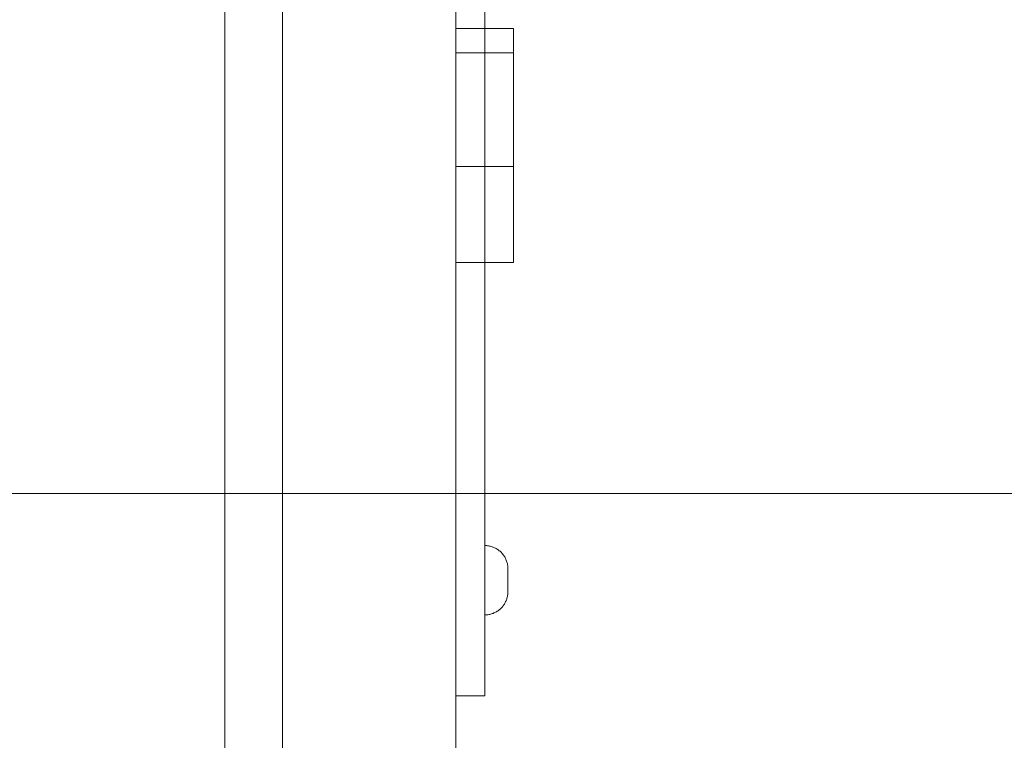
# Model space of a CAD drawing. Header units: metres. Extents: x -54598 to 1827199, y -329446 to -256744.
# Tile 69 of 256: x 15805 to 15975, y -266863 to -266739. Entities that reach past the tile are written whole.
import ezdxf

# ---------------------------------------------------------------- set-up
doc = ezdxf.new("R2010")
doc.units = ezdxf.units.M
for name, color, linetype, lineweight in [('G-IMPT', 8, 'Continuous', 9), ('M-EQPM', 7, 'Continuous', 20), ('P-PIPE', 7, 'Continuous', 20)]:
    doc.layers.add(name, color=color, linetype=linetype, lineweight=lineweight)

# ---------------------------------------------------------------- blocks, each defined once
blk = doc.blocks.new('PREXTHERM RSW 1890 - Логотип Ferroli _только текст__dwg-571539-В_Этаж 01_Сводный')
at = {"layer": 'G-IMPT'}
for p, q in [((0, -493.669), (0, -493.058)), ((0, -496.267), (0, -496.878)), ((0, -510.18), (0, -509.569)), ((0, -512.778), (0, -513.389)), ((0, -515.206), (0, -514.562)), ((0, -516.353), (0, -519.617)), ((0, -519.617), (0, -516.997)), ((0, -516.997), (0, -519.263)), ((0, -519.263), (0, -516.997)), ((0, -529.939), (0, -530.582)), ((0, -530.582), (0, -529.939)), ((0, -538.524), (0, -540.357)), ((0, -540.357), (0, -538.524)), ((0, -547.489), (0, -550.968)), ((0, -551.08), (0, -547.489)), ((0, -550.968), (0, -548.132)), ((0, -548.132), (0, -550.784)), ((0, -550.784), (0, -548.132)), ((0, -548.132), (0, -551.08)), ((0, -562.704), (0, -562.093)), ((0, -565.302), (0, -565.913)), ((0, -573.042), (0, -574.874)), ((0, -574.874), (0, -573.042)), ((0, -577.585), (0, -578.228)), ((0, -578.228), (0, -577.585)), ((0, -578.99), (0, -582.816)), ((0, -581.225), (0, -580.582)), ((0, -582.816), (0, -581.225)), ((0, -587.961), (0, -588.604)), ((0, -590.977), (0, -587.961)), ((0, -588.604), (0, -590.977))]:
    blk.add_line(p, q, dxfattribs=at)
at = {"layer": 'G-IMPT', "flags": 128}
for points in [[(0, -488.029), (0, -489.878), (0, -490.588), (0, -492.556), (0, -491.829), (0, -491.267), (0, -489.234), (0, -488.71)], [(0, -519.916), (0, -521.768), (0, -522.476), (0, -524.443), (0, -523.717), (0, -523.157), (0, -521.122), (0, -520.598)], [(0, -566.443), (0, -568.296), (0, -569.003), (0, -570.971), (0, -570.244), (0, -569.685), (0, -567.649), (0, -567.125)]]:
    blk.add_lwpolyline(points, close=True, dxfattribs=at)
for points in [[(0, -493.058), (0, -493.71), (0, -496.267)], [(0, -496.878), (0, -496.222), (0, -493.669)], [(0, -509.569), (0, -510.222), (0, -512.778)], [(0, -513.389), (0, -512.733), (0, -510.18)], [(0, -516.997), (0, -516.353), (0, -514.562), (0, -515.206)], [(0, -562.093), (0, -562.746), (0, -565.302)], [(0, -565.913), (0, -565.257), (0, -562.704)], [(0, -582.948), (0, -584.797), (0, -585.508), (0, -587.476), (0, -586.749), (0, -586.186), (0, -584.154), (0, -583.63), (0, -582.948), (0, -580.582), (0, -578.99)]]:
    blk.add_lwpolyline(points, dxfattribs=at)
at = {"layer": 'G-IMPT'}
for points, knots in [([(0, -486.926), (0, -486.89), (0, -486.781), (0, -486.591), (0, -486.403), (0, -486.122), (0, -485.752), (0, -485.37), (0, -485.09), (0, -484.736), (0, -484.649), (0, -484.649), (0, -484.71), (0, -484.836), (0, -484.961), (0, -485.28), (0, -485.794), (0, -486.312), (0, -486.665), (0, -486.858), (0, -487.14), (0, -487.347), (0, -487.479), (0, -487.613), (0, -487.681), (0, -487.681), (0, -487.607), (0, -487.46), (0, -487.313), (0, -487.103), (0, -486.826), (0, -486.552), (0, -486.244), (0, -485.463), (0, -485.099), (0, -484.804), (0, -484.507), (0, -484.276), (0, -484.109), (0, -483.943), (0, -483.855), (0, -483.845)], [3, 3, 3, 3, 3.061468, 3.061468, 3.061468, 3.130775, 3.130775, 3.130775, 3.184076, 3.184076, 3.237378, 3.237378, 3.283802, 3.283802, 3.283802, 3.363773, 3.363773, 3.363773, 3.450348, 3.450348, 3.450348, 3.51294, 3.51294, 3.51294, 3.571783, 3.571783, 3.629899, 3.629899, 3.629899, 3.695112, 3.695112, 3.695112, 3.766321, 3.766321, 3.85683, 3.85683, 3.85683, 3.928291, 3.928291, 3.928291, 4, 4, 4, 4]), ([(0, -484.45), (0, -484.476), (0, -484.543), (0, -484.646), (0, -484.747), (0, -484.913), (0, -485.35), (0, -485.595), (0, -485.868), (0, -486.109), (0, -486.325), (0, -486.511), (0, -486.699), (0, -486.836), (0, -486.926), (0, -487.017), (0, -487.061), (0, -487.061), (0, -487.019), (0, -486.845), (0, -486.701), (0, -486.501), (0, -486.373), (0, -486.087), (0, -485.206), (0, -484.894), (0, -484.717), (0, -484.488), (0, -484.315), (0, -484.199), (0, -484.084), (0, -484.032), (0, -484.032), (0, -484.099), (0, -484.376), (0, -484.575), (0, -484.842), (0, -485.107), (0, -485.402), (0, -486.083), (0, -486.398), (0, -486.669), (0, -486.941), (0, -487.151), (0, -487.447), (0, -487.524), (0, -487.537)], [1, 1, 1, 1, 1.049687, 1.049687, 1.049687, 1.103581, 1.103581, 1.157476, 1.157476, 1.157476, 1.208704, 1.208704, 1.208704, 1.249273, 1.249273, 1.249273, 1.285009, 1.285009, 1.321522, 1.321522, 1.358036, 1.358036, 1.358036, 1.431023, 1.431023, 1.50401, 1.50401, 1.50401, 1.558228, 1.558228, 1.558228, 1.611175, 1.611175, 1.66866, 1.66866, 1.726145, 1.726145, 1.726145, 1.795819, 1.795819, 1.872392, 1.872392, 1.872392, 1.936196, 1.936196, 2, 2, 2, 2]), ([(0, -490.215), (0, -490.151), (0, -490.061), (0, -489.952), (0, -489.781), (0, -489.594), (0, -489.415)], [0, 0, 0, 0, 0.390866, 0.390866, 0.390866, 1, 1, 1, 1]), ([(0, -491.074), (0, -490.904), (0, -490.735), (0, -490.566), (0, -490.412), (0, -490.292), (0, -490.215)], [2, 2, 2, 2, 2.570976, 2.570976, 2.570976, 3, 3, 3, 3]), ([(0, -502.53), (0, -502.82), (0, -503.045), (0, -503.202), (0, -503.357), (0, -503.437), (0, -503.437), (0, -503.389), (0, -503.292), (0, -503.197), (0, -503.08), (0, -502.797), (0, -502.624), (0, -502.199), (0, -501.939), (0, -501.633), (0, -501.02), (0, -500.407), (0, -499.794)], [2, 2, 2, 2, 2.135418, 2.135418, 2.135418, 2.266411, 2.266411, 2.373314, 2.373314, 2.373314, 2.48066, 2.48066, 2.588007, 2.588007, 2.695353, 2.695353, 2.695353, 3, 3, 3, 3]), ([(0, -499.794), (0, -500.397), (0, -501.001), (0, -501.604), (0, -501.971), (0, -502.267), (0, -502.489), (0, -502.713), (0, -502.887), (0, -503.013), (0, -503.137), (0, -503.202), (0, -503.202), (0, -503.148), (0, -503.035), (0, -502.921), (0, -502.755), (0, -502.53)], [1, 1, 1, 1, 1.335991, 1.335991, 1.335991, 1.503573, 1.503573, 1.503573, 1.634249, 1.634249, 1.634249, 1.757513, 1.757513, 1.873631, 1.873631, 1.873631, 2, 2, 2, 2]), ([(0, -500.437), (0, -500.784), (0, -501.132), (0, -501.479), (0, -501.762), (0, -501.964), (0, -502.087), (0, -502.247), (0, -502.37), (0, -502.453), (0, -502.536), (0, -502.575), (0, -502.575), (0, -502.537), (0, -502.382), (0, -502.273), (0, -501.99), (0, -501.746), (0, -501.398), (0, -501.078), (0, -500.758), (0, -500.437)], [0, 0, 0, 0, 0.2037, 0.2037, 0.2037, 0.323377, 0.323377, 0.323377, 0.410628, 0.410628, 0.410628, 0.515424, 0.515424, 0.614288, 0.614288, 0.713152, 0.713152, 0.812016, 0.812016, 0.812016, 1, 1, 1, 1]), ([(0, -500.437), (0, -500.837), (0, -501.237), (0, -501.636), (0, -501.842), (0, -501.987), (0, -502.071), (0, -502.215), (0, -502.341), (0, -502.437), (0, -502.537), (0, -502.617), (0, -502.681), (0, -502.747), (0, -502.778), (0, -502.778), (0, -502.73), (0, -502.64), (0, -502.547), (0, -502.418), (0, -502.254), (0, -502.094), (0, -501.858), (0, -501.55), (0, -501.179), (0, -500.808), (0, -500.437)], [0, 0, 0, 0, 0.213184, 0.213184, 0.213184, 0.290532, 0.290532, 0.290532, 0.359975, 0.359975, 0.359975, 0.42541, 0.42541, 0.42541, 0.500983, 0.500983, 0.589152, 0.589152, 0.589152, 0.675785, 0.675785, 0.675785, 0.802229, 0.802229, 0.802229, 1, 1, 1, 1]), ([(0, -508.46), (0, -508.646), (0, -508.743), (0, -508.743), (0, -508.643), (0, -508.443), (0, -508.244), (0, -507.968), (0, -507.604), (0, -507.242), (0, -506.852), (0, -505.98), (0, -505.575), (0, -505.215), (0, -504.856), (0, -504.588), (0, -504.402), (0, -504.216), (0, -504.128), (0, -504.128)], [0.4220671, 0.4220671, 0.4220671, 0.4220671, 0.5070588, 0.5070588, 0.5937504, 0.5937504, 0.5937504, 0.6743969, 0.6743969, 0.6743969, 0.7527753, 0.7527753, 0.8377856, 0.8377856, 0.8377856, 0.9182343, 0.9182343, 0.9182343, 1, 1, 1, 1]), ([(0, -504.128), (0, -504.128), (0, -504.341), (0, -505.202), (0, -505.755), (0, -506.884), (0, -507.283), (0, -507.643), (0, -507.999), (0, -508.273), (0, -508.46)], [0, 0, 0, 0, 0.1269271, 0.1269271, 0.2538542, 0.2538542, 0.3370753, 0.3370753, 0.3370753, 0.4220671, 0.4220671, 0.4220671, 0.4220671]), ([(0, -508.083), (0, -508.083), (0, -508.016), (0, -507.884), (0, -507.752), (0, -507.556), (0, -507.302), (0, -507.046), (0, -506.759), (0, -506.44), (0, -505.99), (0, -505.601), (0, -505.273), (0, -504.945), (0, -504.788), (0, -504.788)], [0.4975328, 0.4975328, 0.4975328, 0.4975328, 0.5850112, 0.5850112, 0.5850112, 0.6639392, 0.6639392, 0.6639392, 0.742703, 0.742703, 0.742703, 0.8546336, 0.8546336, 0.8546336, 1, 1, 1, 1]), ([(0, -504.788), (0, -504.788), (0, -504.942), (0, -505.566), (0, -505.958), (0, -506.91), (0, -507.305), (0, -507.617), (0, -507.926), (0, -508.083), (0, -508.083)], [0, 0, 0, 0, 0.1191745, 0.1191745, 0.238349, 0.238349, 0.3591449, 0.3591449, 0.3591449, 0.4975328, 0.4975328, 0.4975328, 0.4975328]), ([(0, -522.106), (0, -522.038), (0, -521.952), (0, -521.839), (0, -521.664), (0, -521.483), (0, -521.305)], [0, 0, 0, 0, 0.391263, 0.391263, 0.391263, 1, 1, 1, 1]), ([(0, -522.961), (0, -522.793), (0, -522.625), (0, -522.456), (0, -522.303), (0, -522.183), (0, -522.106)], [2, 2, 2, 2, 2.570785, 2.570785, 2.570785, 3, 3, 3, 3]), ([(0, -529.048), (0, -528.913), (0, -528.672), (0, -528.321), (0, -527.971), (0, -527.546), (0, -526.521), (0, -526.096), (0, -525.771), (0, -525.444), (0, -525.196), (0, -524.855), (0, -524.771), (0, -524.771), (0, -524.868), (0, -525.058), (0, -525.249), (0, -525.527), (0, -525.881), (0, -526.237), (0, -526.627), (0, -527.54), (0, -527.945), (0, -528.607), (0, -528.836), (0, -528.968)], [1, 1, 1, 1, 1.109926, 1.109926, 1.109926, 1.211287, 1.211287, 1.317197, 1.317197, 1.317197, 1.414163, 1.414163, 1.51113, 1.51113, 1.616177, 1.616177, 1.616177, 1.708738, 1.708738, 1.708738, 1.79779, 1.79779, 1.898895, 1.898895, 2, 2, 2, 2]), ([(0, -528.341), (0, -528.228), (0, -528.064), (0, -527.849), (0, -527.635), (0, -527.366), (0, -526.669), (0, -526.36), (0, -526.109), (0, -525.857), (0, -525.681), (0, -525.582), (0, -525.481), (0, -525.431), (0, -525.431), (0, -525.489), (0, -525.607), (0, -525.728), (0, -525.916), (0, -526.167), (0, -526.422), (0, -526.694), (0, -527.347), (0, -527.649), (0, -527.9), (0, -528.149), (0, -528.315), (0, -528.405)], [3, 3, 3, 3, 3.097176, 3.097176, 3.097176, 3.187086, 3.187086, 3.29035, 3.29035, 3.29035, 3.385285, 3.385285, 3.385285, 3.478689, 3.478689, 3.599453, 3.599453, 3.599453, 3.694164, 3.694164, 3.694164, 3.781855, 3.781855, 3.887656, 3.887656, 3.887656, 4, 4, 4, 4]), ([(0, -535.855), (0, -536.042), (0, -536.138), (0, -536.138), (0, -536.038), (0, -535.839), (0, -535.639), (0, -535.363), (0, -535), (0, -534.638), (0, -534.247), (0, -533.376), (0, -532.971), (0, -532.611), (0, -532.251), (0, -531.984), (0, -531.797), (0, -531.611), (0, -531.524), (0, -531.524)], [0.4220671, 0.4220671, 0.4220671, 0.4220671, 0.5070588, 0.5070588, 0.5937504, 0.5937504, 0.5937504, 0.6743969, 0.6743969, 0.6743969, 0.7527753, 0.7527753, 0.8377856, 0.8377856, 0.8377856, 0.9182343, 0.9182343, 0.9182343, 1, 1, 1, 1]), ([(0, -531.524), (0, -531.524), (0, -531.736), (0, -532.598), (0, -533.151), (0, -534.28), (0, -534.678), (0, -535.038), (0, -535.395), (0, -535.669), (0, -535.855)], [0, 0, 0, 0, 0.1269271, 0.1269271, 0.2538542, 0.2538542, 0.3370753, 0.3370753, 0.3370753, 0.4220671, 0.4220671, 0.4220671, 0.4220671]), ([(0, -535.479), (0, -535.479), (0, -535.411), (0, -535.28), (0, -535.147), (0, -534.952), (0, -534.698), (0, -534.441), (0, -534.154), (0, -533.836), (0, -533.386), (0, -532.997), (0, -532.669), (0, -532.341), (0, -532.183), (0, -532.183)], [0.4975328, 0.4975328, 0.4975328, 0.4975328, 0.5850112, 0.5850112, 0.5850112, 0.6639392, 0.6639392, 0.6639392, 0.742703, 0.742703, 0.742703, 0.8546336, 0.8546336, 0.8546336, 1, 1, 1, 1]), ([(0, -532.183), (0, -532.183), (0, -532.337), (0, -532.961), (0, -533.353), (0, -534.305), (0, -534.701), (0, -535.013), (0, -535.321), (0, -535.479), (0, -535.479)], [0, 0, 0, 0, 0.1191745, 0.1191745, 0.238349, 0.238349, 0.3591449, 0.3591449, 0.3591449, 0.4975328, 0.4975328, 0.4975328, 0.4975328]), ([(0, -543.164), (0, -543.581), (0, -543.998), (0, -544.415), (0, -544.514), (0, -544.601), (0, -544.669)], [2, 2, 2, 2, 2.817823, 2.817823, 2.817823, 3, 3, 3, 3]), ([(0, -544.669), (0, -544.743), (0, -544.829), (0, -544.929), (0, -545.371), (0, -545.799), (0, -546.234)], [3, 3, 3, 3, 3.181801, 3.181801, 3.181801, 4, 4, 4, 4]), ([(0, -551.974), (0, -552.689), (0, -553.404), (0, -554.119), (0, -554.55), (0, -554.878), (0, -555.099), (0, -555.324), (0, -555.505), (0, -555.64), (0, -555.772), (0, -555.839), (0, -555.839), (0, -555.726), (0, -555.505), (0, -555.284), (0, -554.942), (0, -554.479)], [1, 1, 1, 1, 1.319006, 1.319006, 1.319006, 1.466957, 1.466957, 1.466957, 1.574453, 1.574453, 1.574453, 1.686819, 1.686819, 1.830321, 1.830321, 1.830321, 2, 2, 2, 2]), ([(0, -555.431), (0, -555.217), (0, -555.004), (0, -554.791), (0, -554.606), (0, -554.45), (0, -554.328), (0, -554.205), (0, -554.099), (0, -554.006), (0, -553.911), (0, -553.813), (0, -553.714), (0, -553.64), (0, -553.521), (0, -553.357), (0, -553.11), (0, -552.864), (0, -552.617)], [4, 4, 4, 4, 4.307344, 4.307344, 4.307344, 4.516393, 4.516393, 4.516393, 4.634583, 4.634583, 4.634583, 4.717069, 4.717069, 4.717069, 4.809409, 4.809409, 4.809409, 5, 5, 5, 5]), ([(0, -552.617), (0, -553.075), (0, -553.532), (0, -553.99), (0, -554.283), (0, -554.511), (0, -554.839), (0, -554.964), (0, -555.051), (0, -555.137), (0, -555.18), (0, -555.18), (0, -555.096), (0, -554.932), (0, -554.766), (0, -554.505), (0, -554.144), (0, -553.635), (0, -553.126), (0, -552.617)], [0, 0, 0, 0, 0.228227, 0.228227, 0.228227, 0.326252, 0.326252, 0.424278, 0.424278, 0.424278, 0.498917, 0.498917, 0.607066, 0.607066, 0.607066, 0.746074, 0.746074, 0.746074, 1, 1, 1, 1]), ([(0, -554.479), (0, -554.646), (0, -554.775), (0, -554.865), (0, -555.058), (0, -555.228), (0, -555.392), (0, -555.672), (0, -555.949), (0, -556.228)], [2, 2, 2, 2, 2.159929, 2.159929, 2.159929, 2.452601, 2.452601, 2.452601, 3, 3, 3, 3]), ([(0, -560.984), (0, -561.17), (0, -561.267), (0, -561.267), (0, -561.167), (0, -560.968), (0, -560.768), (0, -560.492), (0, -560.128), (0, -559.766), (0, -559.376), (0, -558.505), (0, -558.099), (0, -557.739), (0, -557.38), (0, -557.112), (0, -556.926), (0, -556.74), (0, -556.652), (0, -556.652)], [0.4220671, 0.4220671, 0.4220671, 0.4220671, 0.5070588, 0.5070588, 0.5937504, 0.5937504, 0.5937504, 0.6743969, 0.6743969, 0.6743969, 0.7527753, 0.7527753, 0.8377856, 0.8377856, 0.8377856, 0.9182343, 0.9182343, 0.9182343, 1, 1, 1, 1]), ([(0, -556.652), (0, -556.652), (0, -556.865), (0, -557.726), (0, -558.28), (0, -559.408), (0, -559.807), (0, -560.167), (0, -560.523), (0, -560.797), (0, -560.984)], [0, 0, 0, 0, 0.1269271, 0.1269271, 0.2538542, 0.2538542, 0.3370753, 0.3370753, 0.3370753, 0.4220671, 0.4220671, 0.4220671, 0.4220671]), ([(0, -560.607), (0, -560.607), (0, -560.54), (0, -560.408), (0, -560.276), (0, -560.08), (0, -559.826), (0, -559.57), (0, -559.283), (0, -558.964), (0, -558.514), (0, -558.125), (0, -557.797), (0, -557.469), (0, -557.312), (0, -557.312)], [0.4975328, 0.4975328, 0.4975328, 0.4975328, 0.5850112, 0.5850112, 0.5850112, 0.6639392, 0.6639392, 0.6639392, 0.742703, 0.742703, 0.742703, 0.8546336, 0.8546336, 0.8546336, 1, 1, 1, 1]), ([(0, -557.312), (0, -557.312), (0, -557.466), (0, -558.09), (0, -558.482), (0, -559.434), (0, -559.829), (0, -560.141), (0, -560.45), (0, -560.607), (0, -560.607)], [0, 0, 0, 0, 0.1191745, 0.1191745, 0.238349, 0.238349, 0.3591449, 0.3591449, 0.3591449, 0.4975328, 0.4975328, 0.4975328, 0.4975328]), ([(0, -568.633), (0, -568.566), (0, -568.479), (0, -568.366), (0, -568.192), (0, -568.01), (0, -567.833)], [0, 0, 0, 0, 0.391263, 0.391263, 0.391263, 1, 1, 1, 1]), ([(0, -569.489), (0, -569.32), (0, -569.152), (0, -568.984), (0, -568.83), (0, -568.71), (0, -568.633)], [2, 2, 2, 2, 2.570785, 2.570785, 2.570785, 3, 3, 3, 3]), ([(0, -585.135), (0, -585.071), (0, -584.98), (0, -584.871), (0, -584.701), (0, -584.513), (0, -584.334)], [0, 0, 0, 0, 0.390866, 0.390866, 0.390866, 1, 1, 1, 1]), ([(0, -585.993), (0, -585.824), (0, -585.655), (0, -585.485), (0, -585.331), (0, -585.212), (0, -585.135)], [2, 2, 2, 2, 2.570976, 2.570976, 2.570976, 3, 3, 3, 3]), ([(0, -592.006), (0, -592.325), (0, -592.643), (0, -592.961), (0, -593.138), (0, -593.308), (0, -593.46)], [3, 3, 3, 3, 3.647769, 3.647769, 3.647769, 4, 4, 4, 4]), ([(0, -593.46), (0, -593.607), (0, -593.781), (0, -593.987), (0, -594.296), (0, -594.613), (0, -594.926)], [4, 4, 4, 4, 4.369033, 4.369033, 4.369033, 5, 5, 5, 5])]:
    blk.add_open_spline(points, degree=3, knots=knots, dxfattribs=at)
for points in [[(0, -483.845), (0, -484.047), (0, -484.248), (0, -484.45)], [(0, -487.537), (0, -487.333), (0, -487.129), (0, -486.926)], [(0, -489.415), (0, -489.968), (0, -490.521), (0, -491.074)], [(0, -521.305), (0, -521.857), (0, -522.409), (0, -522.961)], [(0, -528.968), (0, -528.759), (0, -528.55), (0, -528.341)], [(0, -528.405), (0, -528.619), (0, -528.834), (0, -529.048)], [(0, -542.469), (0, -542.701), (0, -542.932), (0, -543.164)], [(0, -544.334), (0, -543.713), (0, -543.091), (0, -542.469)], [(0, -545), (0, -544.778), (0, -544.556), (0, -544.334)], [(0, -546.887), (0, -546.258), (0, -545.629), (0, -545)], [(0, -546.234), (0, -546.452), (0, -546.67), (0, -546.887)], [(0, -552.617), (0, -552.403), (0, -552.188), (0, -551.974)], [(0, -556.228), (0, -555.962), (0, -555.696), (0, -555.431)], [(0, -567.833), (0, -568.385), (0, -568.937), (0, -569.489)], [(0, -584.334), (0, -584.887), (0, -585.44), (0, -585.993)], [(0, -591.234), (0, -591.492), (0, -591.749), (0, -592.006)], [(0, -593.099), (0, -592.478), (0, -591.856), (0, -591.234)], [(0, -593.743), (0, -593.528), (0, -593.314), (0, -593.099)], [(0, -595.672), (0, -595.029), (0, -594.386), (0, -593.743)], [(0, -594.926), (0, -595.174), (0, -595.423), (0, -595.672)]]:
    blk.add_open_spline(points, degree=3, dxfattribs=at)
blk = doc.blocks.new('fdsafdsf')
at = {"layer": 'M-EQPM'}
for p, q in [((215962.57, 39973.896), (215962.57, 41411.894)), ((215962.57, 40057.696), (215962.57, 41328.09)), ((215982.57, 41328.09), (215982.57, 40057.696)), ((215962.57, 40462.893), (215962.57, 40922.893)), ((215967.57, 40462.893), (215967.57, 40922.893)), ((215982.57, 40922.893), (215982.57, 40462.893)), ((215982.57, 40922.893), (215982.57, 40462.893)), ((215982.57, 40598.708), (215982.57, 40787.08)), ((215982.57, 40787.08), (215982.57, 40598.708)), ((215985.07, 40598.708), (215985.07, 40787.08)), ((215985.07, 40787.08), (215985.07, 40598.708)), ((215982.57, 40640.208), (215982.57, 40650.633)), ((215987.57, 40650.633), (215982.57, 40650.633)), ((215987.57, 40650.633), (215987.57, 40640.208)), ((215982.57, 40638.694), (215982.57, 40648.533)), ((215987.57, 40648.533), (215982.57, 40648.533)), ((215987.57, 40648.533), (215987.57, 40638.694)), ((215987.57, 40638.694), (215982.57, 40638.694)), ((215982.57, 40630.394), (215987.57, 40630.394)), ((215985.07, 40602.894), (215985.07, 40602.894)), ((215985.07, 40602.894), (215985.07, 40602.894)), ((215985.07, 40602.894), (215985.07, 40602.894)), ((215985.07, 40602.894), (215985.07, 40602.894)), ((215982.57, 40592.894), (215982.57, 40598.708)), ((215982.57, 40598.708), (215982.57, 40592.894)), ((215985.07, 40592.894), (215985.07, 40598.708)), ((215985.07, 40598.708), (215985.07, 40592.894)), ((215982.57, 40592.894), (215985.07, 40592.894))]:
    blk.add_line(p, q, dxfattribs=at)
at = {"layer": 'M-EQPM', "flags": 128}
for points in [[(215985.07, 40605.894), (215985.15, 40605.892), (215985.23, 40605.887), (215985.309, 40605.879), (215985.388, 40605.868), (215985.467, 40605.854), (215985.545, 40605.836), (215985.623, 40605.816), (215985.699, 40605.792), (215985.774, 40605.766), (215985.849, 40605.736), (215985.922, 40605.703), (215985.993, 40605.668), (215986.064, 40605.629), (215986.132, 40605.588), (215986.199, 40605.544), (215986.264, 40605.498), (215986.327, 40605.449), (215986.389, 40605.397), (215986.448, 40605.343), (215986.505, 40605.287), (215986.559, 40605.229), (215986.611, 40605.168), (215986.661, 40605.105), (215986.708, 40605.041), (215986.753, 40604.974), (215986.795, 40604.906), (215986.834, 40604.836), (215986.87, 40604.765), (215986.903, 40604.692), (215986.934, 40604.618), (215986.961, 40604.543), (215986.986, 40604.467), (215987.007, 40604.39), (215987.026, 40604.312), (215987.041, 40604.234), (215987.053, 40604.155), (215987.062, 40604.075), (215987.067, 40603.995), (215987.07, 40603.915), (215987.07, 40603.894)], [(215985.07, 40605.894), (215985.15, 40605.892), (215985.23, 40605.887), (215985.309, 40605.879), (215985.388, 40605.868), (215985.467, 40605.854), (215985.545, 40605.836), (215985.623, 40605.816), (215985.699, 40605.792), (215985.774, 40605.766), (215985.849, 40605.736), (215985.922, 40605.703), (215985.993, 40605.668), (215986.064, 40605.629), (215986.132, 40605.588), (215986.199, 40605.544), (215986.264, 40605.498), (215986.327, 40605.449), (215986.389, 40605.397), (215986.448, 40605.343), (215986.505, 40605.287), (215986.559, 40605.229), (215986.611, 40605.168), (215986.661, 40605.105), (215986.708, 40605.041), (215986.753, 40604.974), (215986.795, 40604.906), (215986.834, 40604.836), (215986.87, 40604.765), (215986.903, 40604.692), (215986.934, 40604.618), (215986.961, 40604.543), (215986.986, 40604.467), (215987.007, 40604.39), (215987.026, 40604.312), (215987.041, 40604.234), (215987.053, 40604.155), (215987.062, 40604.075), (215987.067, 40603.995), (215987.07, 40603.915), (215987.07, 40603.894)], [(215987.07, 40602.894), (215987.07, 40602.934), (215987.07, 40602.974), (215987.07, 40603.013), (215987.07, 40603.053), (215987.07, 40603.092), (215987.07, 40603.131), (215987.07, 40603.17), (215987.07, 40603.208), (215987.07, 40603.246), (215987.07, 40603.283), (215987.07, 40603.32), (215987.07, 40603.356), (215987.07, 40603.391), (215987.07, 40603.425), (215987.07, 40603.458), (215987.07, 40603.491), (215987.07, 40603.523), (215987.07, 40603.553), (215987.07, 40603.583), (215987.07, 40603.611), (215987.07, 40603.638), (215987.07, 40603.665), (215987.07, 40603.689), (215987.07, 40603.713), (215987.07, 40603.735), (215987.07, 40603.756), (215987.07, 40603.776), (215987.07, 40603.794), (215987.07, 40603.811), (215987.07, 40603.826), (215987.07, 40603.84), (215987.07, 40603.852), (215987.07, 40603.862), (215987.07, 40603.872), (215987.07, 40603.879), (215987.07, 40603.885), (215987.07, 40603.89), (215987.07, 40603.892), (215987.07, 40603.894)], [(215987.07, 40602.894), (215987.07, 40602.934), (215987.07, 40602.974), (215987.07, 40603.013), (215987.07, 40603.053), (215987.07, 40603.092), (215987.07, 40603.131), (215987.07, 40603.17), (215987.07, 40603.208), (215987.07, 40603.246), (215987.07, 40603.283), (215987.07, 40603.32), (215987.07, 40603.356), (215987.07, 40603.391), (215987.07, 40603.425), (215987.07, 40603.458), (215987.07, 40603.491), (215987.07, 40603.523), (215987.07, 40603.553), (215987.07, 40603.583), (215987.07, 40603.611), (215987.07, 40603.638), (215987.07, 40603.665), (215987.07, 40603.689), (215987.07, 40603.713), (215987.07, 40603.735), (215987.07, 40603.756), (215987.07, 40603.776), (215987.07, 40603.794), (215987.07, 40603.811), (215987.07, 40603.826), (215987.07, 40603.84), (215987.07, 40603.852), (215987.07, 40603.862), (215987.07, 40603.872), (215987.07, 40603.879), (215987.07, 40603.885), (215987.07, 40603.89), (215987.07, 40603.892), (215987.07, 40603.894)], [(215987.07, 40603.893), (215987.07, 40603.891), (215987.07, 40603.887), (215987.07, 40603.881), (215987.07, 40603.874), (215987.07, 40603.865), (215987.07, 40603.855), (215987.07, 40603.843), (215987.07, 40603.83), (215987.07, 40603.815), (215987.07, 40603.799), (215987.07, 40603.781), (215987.07, 40603.762), (215987.07, 40603.741), (215987.07, 40603.719), (215987.07, 40603.696), (215987.07, 40603.671), (215987.07, 40603.646), (215987.07, 40603.619), (215987.07, 40603.59), (215987.07, 40603.561), (215987.07, 40603.531), (215987.07, 40603.5), (215987.07, 40603.467), (215987.07, 40603.434), (215987.07, 40603.4), (215987.07, 40603.365), (215987.07, 40603.329), (215987.07, 40603.293), (215987.07, 40603.256), (215987.07, 40603.219), (215987.07, 40603.18), (215987.07, 40603.142), (215987.07, 40603.103), (215987.07, 40603.064), (215987.07, 40603.024), (215987.07, 40602.984), (215987.07, 40602.945), (215987.07, 40602.905), (215987.07, 40602.894)], [(215987.07, 40603.893), (215987.07, 40603.891), (215987.07, 40603.887), (215987.07, 40603.881), (215987.07, 40603.874), (215987.07, 40603.865), (215987.07, 40603.855), (215987.07, 40603.843), (215987.07, 40603.83), (215987.07, 40603.815), (215987.07, 40603.799), (215987.07, 40603.781), (215987.07, 40603.762), (215987.07, 40603.741), (215987.07, 40603.719), (215987.07, 40603.696), (215987.07, 40603.671), (215987.07, 40603.646), (215987.07, 40603.619), (215987.07, 40603.59), (215987.07, 40603.561), (215987.07, 40603.531), (215987.07, 40603.5), (215987.07, 40603.467), (215987.07, 40603.434), (215987.07, 40603.4), (215987.07, 40603.365), (215987.07, 40603.329), (215987.07, 40603.293), (215987.07, 40603.256), (215987.07, 40603.219), (215987.07, 40603.18), (215987.07, 40603.142), (215987.07, 40603.103), (215987.07, 40603.064), (215987.07, 40603.024), (215987.07, 40602.984), (215987.07, 40602.945), (215987.07, 40602.905), (215987.07, 40602.894)], [(215987.07, 40602.894), (215987.07, 40602.854), (215987.07, 40602.814), (215987.07, 40602.774), (215987.07, 40602.734), (215987.07, 40602.695), (215987.07, 40602.656), (215987.07, 40602.617), (215987.07, 40602.579), (215987.07, 40602.542), (215987.07, 40602.504), (215987.07, 40602.468), (215987.07, 40602.432), (215987.07, 40602.397), (215987.07, 40602.363), (215987.07, 40602.329), (215987.07, 40602.297), (215987.07, 40602.265), (215987.07, 40602.234), (215987.07, 40602.205), (215987.07, 40602.176), (215987.07, 40602.149), (215987.07, 40602.123), (215987.07, 40602.098), (215987.07, 40602.075), (215987.07, 40602.052), (215987.07, 40602.031), (215987.07, 40602.012), (215987.07, 40601.994), (215987.07, 40601.977), (215987.07, 40601.962), (215987.07, 40601.948), (215987.07, 40601.936), (215987.07, 40601.925), (215987.07, 40601.916), (215987.07, 40601.908), (215987.07, 40601.902), (215987.07, 40601.898), (215987.07, 40601.895), (215987.07, 40601.894)], [(215987.07, 40601.895), (215987.07, 40601.897), (215987.07, 40601.901), (215987.07, 40601.907), (215987.07, 40601.914), (215987.07, 40601.922), (215987.07, 40601.933), (215987.07, 40601.945), (215987.07, 40601.958), (215987.07, 40601.973), (215987.07, 40601.989), (215987.07, 40602.007), (215987.07, 40602.026), (215987.07, 40602.047), (215987.07, 40602.068), (215987.07, 40602.092), (215987.07, 40602.116), (215987.07, 40602.142), (215987.07, 40602.169), (215987.07, 40602.197), (215987.07, 40602.226), (215987.07, 40602.257), (215987.07, 40602.288), (215987.07, 40602.32), (215987.07, 40602.353), (215987.07, 40602.388), (215987.07, 40602.422), (215987.07, 40602.458), (215987.07, 40602.494), (215987.07, 40602.531), (215987.07, 40602.569), (215987.07, 40602.607), (215987.07, 40602.646), (215987.07, 40602.685), (215987.07, 40602.724), (215987.07, 40602.763), (215987.07, 40602.803), (215987.07, 40602.843), (215987.07, 40602.883), (215987.07, 40602.894)], [(215987.07, 40602.894), (215987.07, 40602.854), (215987.07, 40602.814), (215987.07, 40602.774), (215987.07, 40602.734), (215987.07, 40602.695), (215987.07, 40602.656), (215987.07, 40602.617), (215987.07, 40602.579), (215987.07, 40602.542), (215987.07, 40602.504), (215987.07, 40602.468), (215987.07, 40602.432), (215987.07, 40602.397), (215987.07, 40602.363), (215987.07, 40602.329), (215987.07, 40602.297), (215987.07, 40602.265), (215987.07, 40602.234), (215987.07, 40602.205), (215987.07, 40602.176), (215987.07, 40602.149), (215987.07, 40602.123), (215987.07, 40602.098), (215987.07, 40602.075), (215987.07, 40602.052), (215987.07, 40602.031), (215987.07, 40602.012), (215987.07, 40601.994), (215987.07, 40601.977), (215987.07, 40601.962), (215987.07, 40601.948), (215987.07, 40601.936), (215987.07, 40601.925), (215987.07, 40601.916), (215987.07, 40601.908), (215987.07, 40601.902), (215987.07, 40601.898), (215987.07, 40601.895), (215987.07, 40601.894)], [(215987.07, 40601.895), (215987.07, 40601.897), (215987.07, 40601.901), (215987.07, 40601.907), (215987.07, 40601.914), (215987.07, 40601.922), (215987.07, 40601.933), (215987.07, 40601.945), (215987.07, 40601.958), (215987.07, 40601.973), (215987.07, 40601.989), (215987.07, 40602.007), (215987.07, 40602.026), (215987.07, 40602.047), (215987.07, 40602.068), (215987.07, 40602.092), (215987.07, 40602.116), (215987.07, 40602.142), (215987.07, 40602.169), (215987.07, 40602.197), (215987.07, 40602.226), (215987.07, 40602.257), (215987.07, 40602.288), (215987.07, 40602.32), (215987.07, 40602.353), (215987.07, 40602.388), (215987.07, 40602.422), (215987.07, 40602.458), (215987.07, 40602.494), (215987.07, 40602.531), (215987.07, 40602.569), (215987.07, 40602.607), (215987.07, 40602.646), (215987.07, 40602.685), (215987.07, 40602.724), (215987.07, 40602.763), (215987.07, 40602.803), (215987.07, 40602.843), (215987.07, 40602.883), (215987.07, 40602.894)], [(215987.07, 40601.894), (215987.068, 40601.814), (215987.063, 40601.734), (215987.055, 40601.654), (215987.044, 40601.575), (215987.03, 40601.496), (215987.013, 40601.418), (215986.992, 40601.341), (215986.968, 40601.265), (215986.942, 40601.189), (215986.912, 40601.115), (215986.879, 40601.042), (215986.844, 40600.97), (215986.805, 40600.9), (215986.764, 40600.831), (215986.721, 40600.764), (215986.674, 40600.699), (215986.625, 40600.636), (215986.573, 40600.575), (215986.52, 40600.516), (215986.463, 40600.459), (215986.405, 40600.404), (215986.344, 40600.352), (215986.281, 40600.303), (215986.217, 40600.255), (215986.15, 40600.211), (215986.082, 40600.169), (215986.012, 40600.13), (215985.941, 40600.094), (215985.869, 40600.06), (215985.795, 40600.03), (215985.719, 40600.002), (215985.643, 40599.978), (215985.566, 40599.956), (215985.488, 40599.938), (215985.41, 40599.923), (215985.331, 40599.911), (215985.251, 40599.902), (215985.171, 40599.896), (215985.091, 40599.894), (215985.07, 40599.894)], [(215987.07, 40601.894), (215987.068, 40601.814), (215987.063, 40601.734), (215987.055, 40601.654), (215987.044, 40601.575), (215987.03, 40601.496), (215987.013, 40601.418), (215986.992, 40601.341), (215986.968, 40601.265), (215986.942, 40601.189), (215986.912, 40601.115), (215986.879, 40601.042), (215986.844, 40600.97), (215986.805, 40600.9), (215986.764, 40600.831), (215986.721, 40600.764), (215986.674, 40600.699), (215986.625, 40600.636), (215986.573, 40600.575), (215986.52, 40600.516), (215986.463, 40600.459), (215986.405, 40600.404), (215986.344, 40600.352), (215986.281, 40600.303), (215986.217, 40600.255), (215986.15, 40600.211), (215986.082, 40600.169), (215986.012, 40600.13), (215985.941, 40600.094), (215985.869, 40600.06), (215985.795, 40600.03), (215985.719, 40600.002), (215985.643, 40599.978), (215985.566, 40599.956), (215985.488, 40599.938), (215985.41, 40599.923), (215985.331, 40599.911), (215985.251, 40599.902), (215985.171, 40599.896), (215985.091, 40599.894), (215985.07, 40599.894)]]:
    blk.add_lwpolyline(points, dxfattribs=at)
at = {"layer": 'M-EQPM'}
for points, knots in [([(215982.57, 40643.113), (215982.57, 40641.976), (215982.57, 40639.803), (215982.57, 40639.002), (215982.57, 40638.694), (215982.57, 40638.694)], [0, 0, 0, 0, 0.00565102, 0.01169522, 0.01677907, 0.01677907, 0.01677907, 0.01677907]), ([(215987.57, 40638.694), (215987.57, 40638.694), (215987.57, 40639.002), (215987.57, 40639.803), (215987.57, 40641.976), (215987.57, 40643.113)], [-0.01677907, -0.01677907, -0.01677907, -0.01677907, -0.01169522, -0.00565102, 0, 0, 0, 0]), ([(215982.57, 40630.394), (215982.57, 40630.439), (215982.57, 40630.55), (215982.57, 40630.74), (215982.57, 40631.019), (215982.57, 40631.487), (215982.57, 40632.025), (215982.57, 40632.801), (215982.57, 40633.965), (215982.57, 40635.385), (215982.57, 40636.342), (215982.57, 40637.291), (215982.57, 40638.35), (215982.57, 40640.208)], [0, 0, 0, 0, 0.00391156, 0.00758975, 0.01130801, 0.01504163, 0.01866422, 0.02267634, 0.02713131, 0.03147232, 0.03526695, 0.03858923, 0.04285567, 0.04285567, 0.04285567, 0.04285567]), ([(215987.57, 40640.208), (215987.57, 40638.35), (215987.57, 40637.291), (215987.57, 40636.342), (215987.57, 40635.385), (215987.57, 40633.965), (215987.57, 40632.801), (215987.57, 40632.025), (215987.57, 40631.487), (215987.57, 40631.019), (215987.57, 40630.74), (215987.57, 40630.55), (215987.57, 40630.439), (215987.57, 40630.394)], [-0.04285567, -0.04285567, -0.04285567, -0.04285567, -0.03858923, -0.03526695, -0.03147232, -0.02713131, -0.02267634, -0.01866422, -0.01504163, -0.01130801, -0.00758975, -0.00391156, 0, 0, 0, 0])]:
    blk.add_open_spline(points, degree=3, knots=knots, dxfattribs=at)
at = {"layer": 'P-PIPE', "color": 1}
blk.add_line((214352.57, 40610.394), (217047.502, 40610.394), dxfattribs=at)
at = {"rotation": 180}
blk.add_blockref('PREXTHERM RSW 1890 - Логотип Ferroli _только текст__dwg-571539-В_Этаж 01_Сводный', (215985.07, 40153.133), dxfattribs=at)

msp = doc.modelspace()

# ---------------------------------------------------------------- block references
at = {"color": 5, "lineweight": 30, "xscale": 2, "yscale": 2, "zscale": 2}
msp.add_blockref('fdsafdsf', (-416084.8, -348041.46), dxfattribs=at)

doc.saveas('drawing.dxf')
